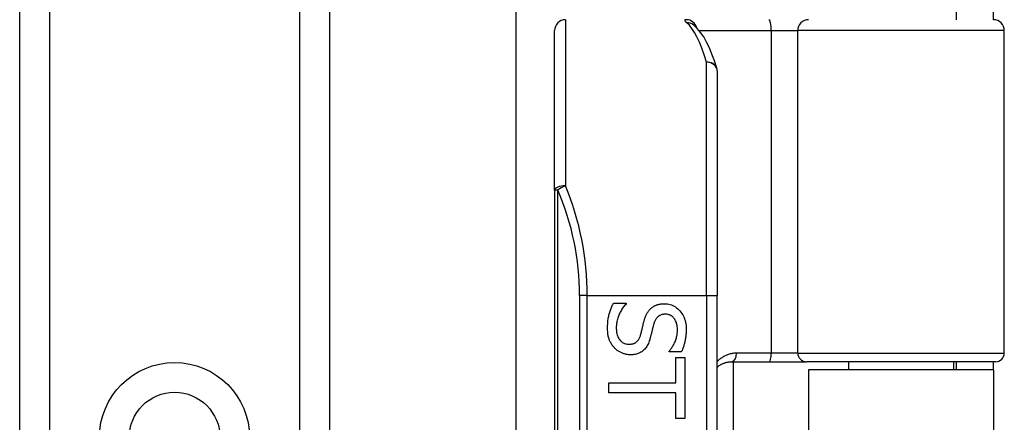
# Model space of a CAD drawing. Header units: inches. Extents: x 7 to 174, y 10 to 93.
# Tile 90 of 132: x 40.781 to 42.567, y 50.397 to 51.127. Entities that reach past the tile are written whole.
import ezdxf

# ---------------------------------------------------------------- set-up
doc = ezdxf.new("R2010")
doc.units = ezdxf.units.IN
doc.header["$MEASUREMENT"] = 0
doc.layers.add('Visible Edges(ANSI)', color=7, linetype='Continuous', lineweight=25)
doc.layers.add('Visible Tangent Edges(ANSI)', color=7, linetype='Continuous', lineweight=25)

msp = doc.modelspace()

# ---------------------------------------------------------------- linework, layer by layer
at = {"layer": 'Visible Edges(ANSI)'}
for p, q in [((40.7806, 30.3173), (40.7806, 69.4371)), ((41.3426, 69.4371), (41.3426, 30.3173)), ((41.6814, 50.3132), (41.6814, 66.0928)), ((42.4796, 51.1582), (42.4796, 51.1272)), ((42.5476, 51.1272), (42.5476, 51.1582)), ((42.0029, 51.1178), (42.0025, 51.1182)), ((41.7511, 50.8183), (41.7511, 51.1075)), ((42.5671, 50.5229), (42.5671, 51.1075)), ((42.0463, 51.0335), (42.0463, 50.6272)), ((41.7511, 50.8183), (41.7511, 48.9361)), ((41.8579, 50.6135), (41.8809, 50.6135)), ((41.8809, 50.6135), (41.8809, 50.6122)), ((42.0463, 49.1272), (42.0463, 50.6272)), ((41.9591, 50.5252), (41.9591, 50.5265)), ((41.981, 50.5252), (41.9591, 50.5252)), ((41.9711, 50.5152), (41.9874, 50.5152)), ((41.9711, 50.469), (41.9711, 50.5152)), ((41.9874, 50.5152), (41.9874, 50.4045)), ((42.0721, 50.5072), (42.1406, 50.5072)), ((42.0751, 50.5072), (42.0751, 49.2473)), ((42.1406, 50.5072), (42.2081, 50.5072)), ((42.5513, 50.5072), (42.2081, 50.5072)), ((42.2841, 50.5072), (42.2841, 50.4927)), ((42.475, 50.5072), (42.475, 50.4927)), ((42.4796, 50.5072), (42.4796, 50.4927)), ((42.5476, 50.4927), (42.5476, 50.5072)), ((42.5476, 50.4927), (42.2116, 50.4927)), ((42.2116, 50.4927), (42.2116, 49.2617)), ((42.5476, 50.4927), (42.5476, 49.2617)), ((41.8496, 50.4507), (41.8496, 50.469)), ((41.8496, 50.469), (41.9711, 50.469)), ((41.9711, 50.4507), (41.8496, 50.4507)), ((41.9711, 50.4045), (41.9711, 50.4507)), ((41.9874, 50.4045), (41.9711, 50.4045))]:
    msp.add_line(p, q, dxfattribs=at)
at = {"layer": 'Visible Edges(ANSI)', "flags": 128}
for points in [[(42.0455, 51.0393), (42.0411, 51.0526), (42.0366, 51.065), (42.0319, 51.0763), (42.0269, 51.0866), (42.0217, 51.0959), (42.016, 51.1042), (42.0099, 51.1115), (42.0029, 51.1178)], [(41.8472, 50.5683), (41.8472, 50.5707), (41.8473, 50.5731), (41.8474, 50.5755), (41.8475, 50.5778), (41.8477, 50.58), (41.848, 50.5821), (41.8482, 50.5842), (41.8486, 50.5862), (41.8489, 50.5882), (41.8493, 50.5901), (41.8498, 50.592), (41.8503, 50.5937), (41.8508, 50.5955), (41.8514, 50.5972), (41.852, 50.5989), (41.8525, 50.6006), (41.8531, 50.6023), (41.8538, 50.6039), (41.8544, 50.6056), (41.8551, 50.6072), (41.8557, 50.6088), (41.8564, 50.6104), (41.8572, 50.6119), (41.8579, 50.6135)], [(41.8809, 50.6122), (41.8795, 50.6106), (41.8782, 50.6091), (41.8769, 50.6075), (41.8757, 50.6059), (41.8745, 50.6042), (41.8734, 50.6025), (41.8723, 50.6008), (41.8713, 50.599), (41.8703, 50.5972), (41.8694, 50.5954), (41.8685, 50.5936), (41.8677, 50.5917), (41.867, 50.5898), (41.8663, 50.5879), (41.8657, 50.586), (41.8651, 50.5841), (41.8646, 50.5823), (41.8642, 50.5804), (41.8638, 50.5786), (41.8636, 50.5768), (41.8633, 50.575), (41.8632, 50.5732), (41.8631, 50.5714), (41.863, 50.5696)], [(41.9256, 50.6036), (41.9263, 50.6043), (41.9271, 50.6049), (41.928, 50.6056), (41.9288, 50.6062), (41.9297, 50.6068), (41.9305, 50.6073), (41.9314, 50.6079), (41.9324, 50.6084), (41.9333, 50.6089), (41.9343, 50.6093), (41.9353, 50.6097), (41.9363, 50.6101), (41.9373, 50.6105), (41.9384, 50.6109), (41.9395, 50.6112), (41.9406, 50.6114), (41.9417, 50.6117), (41.9429, 50.6119), (41.9441, 50.6121), (41.9453, 50.6122), (41.9466, 50.6123), (41.9478, 50.6124), (41.9491, 50.6125), (41.9505, 50.6125)], [(41.9505, 50.6125), (41.9532, 50.6124), (41.9559, 50.6121), (41.9585, 50.6117), (41.961, 50.611), (41.9635, 50.6102), (41.9659, 50.6092), (41.9682, 50.608), (41.9704, 50.6067), (41.9725, 50.6051), (41.9746, 50.6034), (41.9766, 50.6015), (41.9786, 50.5994), (41.9804, 50.5972), (41.982, 50.5949), (41.9835, 50.5924), (41.9848, 50.5899), (41.986, 50.5873), (41.9871, 50.5846), (41.9879, 50.5818), (41.9886, 50.5788), (41.9892, 50.5758), (41.9896, 50.5727), (41.9898, 50.5695), (41.9899, 50.5662)], [(41.9134, 50.5808), (41.9137, 50.582), (41.9141, 50.5831), (41.9144, 50.5843), (41.9148, 50.5854), (41.9151, 50.5865), (41.9155, 50.5875), (41.9159, 50.5886), (41.9163, 50.5896), (41.9168, 50.5907), (41.9172, 50.5916), (41.9177, 50.5926), (41.9181, 50.5936), (41.9186, 50.5945), (41.9191, 50.5954), (41.9197, 50.5963), (41.9202, 50.5972), (41.9208, 50.598), (41.9214, 50.5989), (41.9221, 50.5997), (41.9227, 50.6005), (41.9234, 50.6013), (41.9241, 50.6021), (41.9248, 50.6028), (41.9256, 50.6036)], [(41.9071, 50.5559), (41.9074, 50.5569), (41.9077, 50.558), (41.908, 50.559), (41.9083, 50.56), (41.9085, 50.561), (41.9088, 50.562), (41.909, 50.5629), (41.9093, 50.5639), (41.9095, 50.5648), (41.9097, 50.5657), (41.9099, 50.5667), (41.9102, 50.5675), (41.9104, 50.5684), (41.9106, 50.5694), (41.9108, 50.5704), (41.9111, 50.5714), (41.9113, 50.5724), (41.9116, 50.5735), (41.9119, 50.5746), (41.9121, 50.5758), (41.9124, 50.577), (41.9127, 50.5782), (41.9131, 50.5795), (41.9134, 50.5808)], [(41.9524, 50.5934), (41.9509, 50.5934), (41.9496, 50.5933), (41.9482, 50.5931), (41.9469, 50.5929), (41.9457, 50.5926), (41.9445, 50.5922), (41.9434, 50.5918), (41.9423, 50.5913), (41.9413, 50.5908), (41.9403, 50.5902), (41.9394, 50.5895), (41.9385, 50.5888), (41.9376, 50.588), (41.9368, 50.5871), (41.936, 50.5862), (41.9353, 50.5852), (41.9346, 50.5842), (41.934, 50.5831), (41.9334, 50.582), (41.9328, 50.5808), (41.9323, 50.5795), (41.9318, 50.5782), (41.9313, 50.5768), (41.9309, 50.5754)], [(41.974, 50.5649), (41.974, 50.567), (41.9739, 50.569), (41.9737, 50.571), (41.9734, 50.5729), (41.973, 50.5747), (41.9725, 50.5764), (41.972, 50.5781), (41.9714, 50.5797), (41.9707, 50.5813), (41.9699, 50.5828), (41.969, 50.5842), (41.9681, 50.5855), (41.967, 50.5868), (41.966, 50.5879), (41.9648, 50.589), (41.9637, 50.5899), (41.9624, 50.5907), (41.9611, 50.5914), (41.9598, 50.592), (41.9584, 50.5925), (41.957, 50.5929), (41.9555, 50.5932), (41.954, 50.5933), (41.9524, 50.5934)], [(41.8597, 50.5323), (41.8587, 50.5334), (41.8578, 50.5346), (41.8568, 50.5357), (41.856, 50.5369), (41.8551, 50.5381), (41.8544, 50.5394), (41.8536, 50.5406), (41.8529, 50.5419), (41.8522, 50.5432), (41.8516, 50.5445), (41.851, 50.5459), (41.8504, 50.5473), (41.8499, 50.5487), (41.8494, 50.5502), (41.849, 50.5517), (41.8486, 50.5533), (41.8483, 50.555), (41.848, 50.5567), (41.8477, 50.5585), (41.8475, 50.5603), (41.8474, 50.5622), (41.8473, 50.5642), (41.8472, 50.5662), (41.8472, 50.5683)], [(41.863, 50.5696), (41.8631, 50.5671), (41.8632, 50.5648), (41.8634, 50.5625), (41.8637, 50.5603), (41.8641, 50.5582), (41.8646, 50.5563), (41.8652, 50.5544), (41.8658, 50.5527), (41.8666, 50.551), (41.8674, 50.5495), (41.8683, 50.548), (41.8693, 50.5467), (41.8704, 50.5454), (41.8716, 50.5443), (41.8728, 50.5433), (41.874, 50.5424), (41.8753, 50.5415), (41.8767, 50.5408), (41.8781, 50.5403), (41.8796, 50.5398), (41.8811, 50.5394), (41.8827, 50.5391), (41.8843, 50.539), (41.886, 50.5389)], [(41.9309, 50.5754), (41.9307, 50.5744), (41.9304, 50.5734), (41.9301, 50.5724), (41.9298, 50.5713), (41.9295, 50.5701), (41.9293, 50.569), (41.9289, 50.5678), (41.9286, 50.5665), (41.9283, 50.5652), (41.928, 50.5639), (41.9277, 50.5626), (41.9274, 50.5612), (41.927, 50.5598), (41.9267, 50.5585), (41.9264, 50.5571), (41.926, 50.5559), (41.9257, 50.5547), (41.9254, 50.5535), (41.9251, 50.5523), (41.9248, 50.5512), (41.9245, 50.5501), (41.9242, 50.5491), (41.9239, 50.5481), (41.9237, 50.5472)], [(41.9591, 50.5265), (41.9601, 50.5276), (41.961, 50.5288), (41.962, 50.53), (41.9629, 50.5313), (41.9638, 50.5326), (41.9647, 50.534), (41.9656, 50.5354), (41.9664, 50.5369), (41.9672, 50.5385), (41.968, 50.54), (41.9688, 50.5417), (41.9696, 50.5434), (41.9703, 50.5451), (41.9709, 50.5468), (41.9715, 50.5486), (41.972, 50.5503), (41.9725, 50.5521), (41.9729, 50.5539), (41.9733, 50.5557), (41.9735, 50.5575), (41.9737, 50.5593), (41.9739, 50.5612), (41.974, 50.563), (41.974, 50.5649)], [(41.9899, 50.5662), (41.9899, 50.5642), (41.9898, 50.5623), (41.9897, 50.5604), (41.9896, 50.5586), (41.9895, 50.5567), (41.9893, 50.5549), (41.9891, 50.5531), (41.9889, 50.5513), (41.9886, 50.5495), (41.9883, 50.5477), (41.988, 50.546), (41.9876, 50.5443), (41.9872, 50.5426), (41.9868, 50.5409), (41.9863, 50.5392), (41.9858, 50.5376), (41.9853, 50.536), (41.9848, 50.5344), (41.9842, 50.5328), (41.9836, 50.5312), (41.983, 50.5297), (41.9823, 50.5282), (41.9817, 50.5266), (41.981, 50.5252)], [(41.886, 50.5389), (41.8874, 50.5389), (41.8887, 50.539), (41.89, 50.5392), (41.8912, 50.5394), (41.8924, 50.5396), (41.8935, 50.5399), (41.8946, 50.5403), (41.8957, 50.5407), (41.8967, 50.5412), (41.8976, 50.5417), (41.8986, 50.5423), (41.8994, 50.543), (41.9003, 50.5437), (41.9011, 50.5445), (41.9018, 50.5453), (41.9026, 50.5462), (41.9033, 50.5472), (41.9039, 50.5482), (41.9046, 50.5494), (41.9051, 50.5505), (41.9057, 50.5518), (41.9062, 50.5531), (41.9067, 50.5544), (41.9071, 50.5559)], [(41.9237, 50.5472), (41.9229, 50.5449), (41.9221, 50.5427), (41.9212, 50.5406), (41.9203, 50.5386), (41.9193, 50.5367), (41.9182, 50.5349), (41.9171, 50.5332), (41.9159, 50.5316), (41.9147, 50.5302), (41.9133, 50.5288), (41.912, 50.5275), (41.9105, 50.5264), (41.9091, 50.5253), (41.9075, 50.5244), (41.9059, 50.5235), (41.9042, 50.5227), (41.9025, 50.5221), (41.9008, 50.5215), (41.8989, 50.521), (41.897, 50.5205), (41.8951, 50.5202), (41.8931, 50.52), (41.8911, 50.5199), (41.8889, 50.5198)], [(41.8889, 50.5198), (41.8876, 50.5198), (41.8862, 50.5199), (41.8849, 50.52), (41.8835, 50.5202), (41.8822, 50.5204), (41.8809, 50.5206), (41.8795, 50.5209), (41.8782, 50.5213), (41.8769, 50.5217), (41.8756, 50.5221), (41.8743, 50.5226), (41.873, 50.5231), (41.8717, 50.5237), (41.8704, 50.5243), (41.8692, 50.5249), (41.868, 50.5256), (41.8669, 50.5263), (41.8657, 50.5271), (41.8646, 50.5278), (41.8636, 50.5287), (41.8626, 50.5295), (41.8616, 50.5304), (41.8606, 50.5313), (41.8597, 50.5323)], [(42.0464, 50.4976), (42.0472, 50.4983), (42.0481, 50.499), (42.049, 50.4997), (42.05, 50.5003), (42.0509, 50.5009), (42.0519, 50.5015), (42.0529, 50.5021), (42.0539, 50.5027), (42.0549, 50.5032), (42.0559, 50.5037), (42.057, 50.5041), (42.058, 50.5045), (42.0591, 50.5049), (42.0602, 50.5053), (42.0614, 50.5057), (42.0625, 50.506), (42.0637, 50.5062), (42.0648, 50.5065), (42.066, 50.5067), (42.0672, 50.5068), (42.0684, 50.507), (42.0696, 50.5071), (42.0709, 50.5071), (42.0721, 50.5072)]]:
    msp.add_lwpolyline(points, dxfattribs=at)
at = {"layer": 'Visible Edges(ANSI)'}
msp.add_circle((41.0616, 50.3694), 0.0825, dxfattribs=at)
for centre, radius, start, end in [((41.7708, 51.1075), 0.0197, 90, 180), ((42.5474, 51.1075), 0.0197, 0, 90), ((42.0267, 51.0335), 0.0197, 0, 17.0415), ((42.5513, 50.5229), 0.0157, 270, 0)]:
    msp.add_arc(centre, radius, start, end, dxfattribs=at)
at = {"layer": 'Visible Tangent Edges(ANSI)'}
for p, q in [((40.8344, 69.4371), (40.8344, 30.3173)), ((41.2887, 30.3173), (41.2887, 69.4371)), ((41.7708, 51.1272), (41.7708, 50.8262)), ((42.0134, 51.1075), (42.1441, 51.1075)), ((42.1441, 51.1075), (42.1441, 50.5229)), ((42.1441, 51.1075), (42.1923, 51.1075)), ((42.5671, 51.1075), (42.1923, 51.1075)), ((42.1923, 50.5229), (42.1923, 51.1075)), ((42.0267, 50.6272), (42.0267, 51.0502)), ((41.7568, 50.8183), (41.7511, 50.8183)), ((41.7568, 48.9361), (41.7568, 50.8183)), ((41.8104, 50.6272), (41.7965, 50.6272)), ((41.7965, 50.6272), (41.7965, 49.1272)), ((41.8104, 50.6272), (42.0267, 50.6272)), ((41.8104, 49.1272), (41.8104, 50.6272)), ((42.0267, 50.6272), (42.0267, 49.1272)), ((42.0267, 50.6272), (42.0463, 50.6272)), ((42.1441, 50.5229), (42.0813, 50.5229)), ((42.1923, 50.5229), (42.1441, 50.5229)), ((42.1923, 50.5229), (42.5671, 50.5229))]:
    msp.add_line(p, q, dxfattribs=at)
at = {"layer": 'Visible Tangent Edges(ANSI)', "flags": 128}
for points in [[(41.9902, 51.1272), (41.9897, 51.1272), (41.9893, 51.1272), (41.9889, 51.1271), (41.9885, 51.1271), (41.9882, 51.127), (41.9879, 51.1269), (41.9877, 51.1268), (41.9875, 51.1266), (41.9874, 51.1265), (41.9873, 51.1263), (41.9873, 51.1261), (41.9873, 51.1259), (41.9874, 51.1256), (41.9874, 51.1254), (41.9876, 51.1251), (41.9878, 51.1248), (41.988, 51.1245), (41.9883, 51.1241), (41.9886, 51.1238), (41.989, 51.1234), (41.9894, 51.123), (41.9898, 51.1226), (41.9903, 51.1222), (41.9909, 51.1217)], [(42.0813, 50.5229), (42.0796, 50.5229), (42.0779, 50.5228), (42.0762, 50.5226), (42.0745, 50.5224), (42.0729, 50.5221), (42.0713, 50.5218), (42.0697, 50.5214), (42.0681, 50.521), (42.0665, 50.5205), (42.065, 50.52), (42.0635, 50.5194), (42.062, 50.5188), (42.0606, 50.5181), (42.0591, 50.5174), (42.0577, 50.5166), (42.0564, 50.5158), (42.055, 50.5149), (42.0537, 50.514), (42.0524, 50.5131), (42.0511, 50.5121), (42.0499, 50.5111), (42.0487, 50.51), (42.0475, 50.5089), (42.0464, 50.5077)]]:
    msp.add_lwpolyline(points, dxfattribs=at)
at = {"layer": 'Visible Tangent Edges(ANSI)'}
msp.add_circle((41.0616, 50.3694), 0.1363, dxfattribs=at)
msp.add_arc((41.3162, 50.6272), 0.4803, 0, 23.4439, dxfattribs=at)
for centre, major_axis, ratio, start_param, end_param in [((41.9902, 51.1075), (0, 0.0197), 0.985236, 4.962801, 6.283185), ((41.9909, 51.1023), (0.012, 0.0156), 0.971402, 0, 0.672693), ((41.9771, 50.6272), (0, -0.5), 0.185699, 2.578938, 2.993098), ((42.1397, 51.1075), (0, 0.0197), 0.225879, 4.712389, 6.283185), ((42.212, 51.1075), (0, 0.0197), 0.998608, 0, 1.570796), ((42.0267, 51.0335), (0.0188, 0.0058), 0.834757, 0, 1.320298), ((42.0267, 51.0335), (0.0197, 0), 0.845842, 0, 1.570796), ((41.7708, 50.8183), (-0.0197, 0), 0.39785, 4.712389, 6.283185), ((41.7708, 50.8183), (0.0181, 0.0078), 0.369668, 1.411843, 2.276718), ((41.3301, 50.6272), (0, 0.5), 0.96063, 4.712389, 5.121562), ((42.0721, 50.5229), (0, -0.0157), 0.580671, 0, 1.570796), ((42.1406, 50.5229), (0, -0.0157), 0.225879, 0, 1.570796), ((42.2081, 50.5229), (0, -0.0157), 0.998608, 4.712389, 6.283185)]:
    msp.add_ellipse(centre, major_axis=major_axis, ratio=ratio, start_param=start_param, end_param=end_param, dxfattribs=at)

doc.saveas('drawing.dxf')
